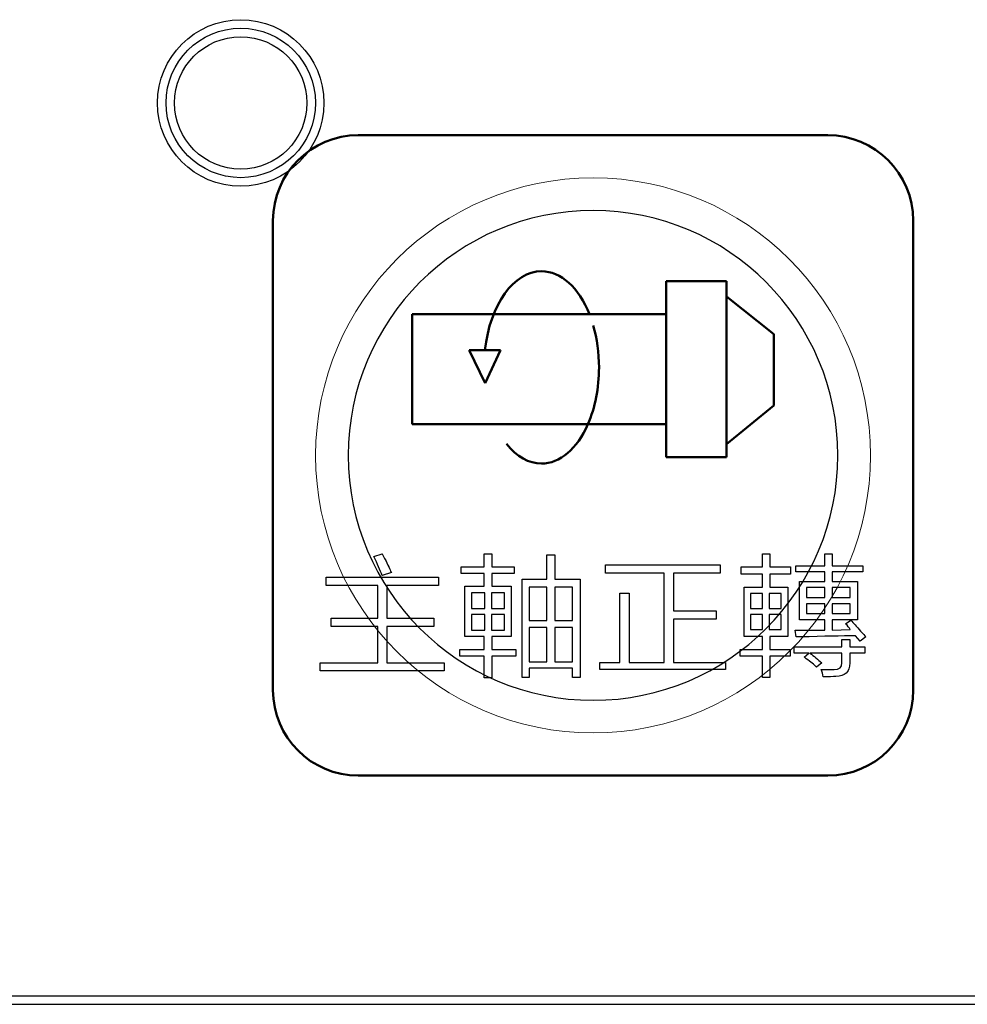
# Model space of a CAD drawing. Header units: millimetres. Extents: x 6964 to 8548, y -230 to 508.
# Tile 30 of 137: x 7351 to 7374, y -181 to -158. Entities that reach past the tile are written whole.
import ezdxf
from ezdxf.lldxf.tags import DXFTag

# ---------------------------------------------------------------- set-up
doc = ezdxf.new("R2010")
doc.units = ezdxf.units.MM
doc.header["$LTSCALE"] = 3
doc.layers.add('layer 1', color=7, linetype='Continuous')
tags = doc.linetypes.add('New Line4', pattern=[0.2, 0.1, -0.1]).pattern_tags.tags
tags[6:7] = [DXFTag(74, 4), DXFTag(75, 0), DXFTag(340, '0'), DXFTag(46, 1.0), DXFTag(50, 0.0), DXFTag(44, 0.0), DXFTag(45, 0.0)]
tags[4:5] = [DXFTag(74, 4), DXFTag(75, 0), DXFTag(340, '0'), DXFTag(46, 1.0), DXFTag(50, 0.0), DXFTag(44, 0.0), DXFTag(45, 0.0)]

msp = doc.modelspace()

# ---------------------------------------------------------------- linework, layer by layer
at = {"linetype": 'Continuous', "lineweight": 30}
msp.add_line((7059.322, -181.442), (7420.175, -181.442), dxfattribs=at)
at = {"layer": 'layer 1'}
for points, knots in [([(7358.448, -160.331), (7358.448, -159.254), (7357.574, -158.381), (7356.498, -158.381), (7356.498, -158.381), (7355.421, -158.381), (7354.548, -159.254), (7354.548, -160.331), (7354.548, -160.331), (7354.548, -161.408), (7355.421, -162.281), (7356.498, -162.281), (7356.498, -162.281), (7357.574, -162.281), (7358.448, -161.408), (7358.448, -160.331)], [0, 0, 0, 0, 0.2, 0.2, 0.2, 0.2, 0.4, 0.4, 0.4, 0.4, 0.6, 0.6, 0.6, 0.6, 1, 1, 1, 1]), ([(7358.248, -160.331), (7358.248, -159.364), (7357.464, -158.581), (7356.498, -158.581), (7356.498, -158.581), (7355.531, -158.581), (7354.748, -159.364), (7354.748, -160.331), (7354.748, -160.331), (7354.748, -161.297), (7355.531, -162.081), (7356.498, -162.081), (7356.498, -162.081), (7357.464, -162.081), (7358.248, -161.297), (7358.248, -160.331)], [0, 0, 0, 0, 0.2, 0.2, 0.2, 0.2, 0.4, 0.4, 0.4, 0.4, 0.6, 0.6, 0.6, 0.6, 1, 1, 1, 1]), ([(7358.048, -160.331), (7358.048, -159.475), (7357.354, -158.781), (7356.498, -158.781), (7356.498, -158.781), (7355.642, -158.781), (7354.948, -159.475), (7354.948, -160.331), (7354.948, -160.331), (7354.948, -161.187), (7355.642, -161.881), (7356.498, -161.881), (7356.498, -161.881), (7357.354, -161.881), (7358.048, -161.187), (7358.048, -160.331)], [0, 0, 0, 0, 0.2, 0.2, 0.2, 0.2, 0.4, 0.4, 0.4, 0.4, 0.6, 0.6, 0.6, 0.6, 1, 1, 1, 1]), ([(7370.098, -173.604), (7370.179, -173.604), (7370.28, -173.604), (7370.402, -173.604), (7370.402, -173.604), (7370.523, -173.604), (7370.584, -173.551), (7370.584, -173.445)], [0.52173913, 0.52173913, 0.52173913, 0.52173913, 0.56521739, 0.56521739, 0.56521739, 0.5652174, 0.60869565, 0.60869565, 0.60869565, 0.60869565])]:
    msp.add_open_spline(points, degree=3, knots=knots, dxfattribs=at)
at = {"layer": 'layer 1', "lineweight": 50}
for points in [[(7357.253, -163.085), (7357.253, -161.985), (7358.152, -161.086), (7359.252, -161.086)], [(7359.252, -161.086), (7359.252, -161.086), (7370.253, -161.086), (7370.253, -161.086)], [(7370.253, -161.086), (7371.353, -161.086), (7372.253, -161.985), (7372.253, -163.085)], [(7357.253, -174.086), (7357.253, -174.086), (7357.253, -163.085), (7357.253, -163.085)], [(7372.253, -163.085), (7372.253, -163.085), (7372.253, -174.086), (7372.253, -174.086)], [(7366.466, -164.508), (7366.466, -164.508), (7367.881, -164.508), (7367.881, -164.508)], [(7366.466, -168.629), (7366.466, -168.629), (7366.466, -164.508), (7366.466, -164.508)], [(7367.881, -164.508), (7367.881, -164.508), (7367.881, -168.629), (7367.881, -168.629)], [(7367.881, -164.865), (7367.881, -164.865), (7368.987, -165.747), (7368.987, -165.747)], [(7366.466, -165.281), (7366.466, -165.281), (7360.518, -165.281), (7360.518, -165.281)], [(7360.518, -165.281), (7360.518, -165.281), (7360.518, -167.857), (7360.518, -167.857)], [(7368.987, -165.747), (7368.987, -165.747), (7368.985, -167.416), (7368.985, -167.416)], [(7362.222, -166.897), (7362.222, -166.897), (7361.85, -166.119), (7361.85, -166.119)], [(7361.85, -166.119), (7361.85, -166.119), (7362.585, -166.119), (7362.585, -166.119)], [(7362.585, -166.119), (7362.585, -166.119), (7362.222, -166.897), (7362.222, -166.897)], [(7368.985, -167.416), (7368.985, -167.416), (7367.881, -168.319), (7367.881, -168.319)], [(7360.518, -167.857), (7360.518, -167.857), (7366.466, -167.855), (7366.466, -167.855)], [(7367.881, -168.629), (7367.881, -168.629), (7366.466, -168.629), (7366.466, -168.629)], [(7359.252, -176.086), (7358.152, -176.086), (7357.253, -175.186), (7357.253, -174.086)], [(7372.253, -174.086), (7372.253, -175.186), (7371.353, -176.086), (7370.253, -176.086)], [(7370.253, -176.086), (7370.253, -176.086), (7359.252, -176.086), (7359.252, -176.086)]]:
    msp.add_open_spline(points, degree=3, dxfattribs=at)
at = {"layer": 'layer 1', "lineweight": 9}
for points, knots in [([(7371.253, -168.586), (7371.253, -164.996), (7368.342, -162.086), (7364.753, -162.086), (7364.753, -162.086), (7361.163, -162.086), (7358.253, -164.996), (7358.253, -168.586), (7358.253, -168.586), (7358.253, -172.175), (7361.163, -175.086), (7364.753, -175.086)], [0, 0, 0, 0, 0.2, 0.2, 0.2, 0.2, 0.4, 0.4, 0.4, 0.4, 0.6, 0.6, 0.6, 0.6]), ([(7371.253, -168.586), (7371.253, -164.996), (7368.342, -162.086), (7364.753, -162.086), (7364.753, -162.086), (7361.163, -162.086), (7358.253, -164.996), (7358.253, -168.586), (7358.253, -168.586), (7358.253, -172.175), (7361.163, -175.086), (7364.753, -175.086)], [0, 0, 0, 0, 0.2, 0.2, 0.2, 0.2, 0.4, 0.4, 0.4, 0.4, 0.6, 0.6, 0.6, 0.6]), ([(7371.253, -168.586), (7371.253, -164.996), (7368.342, -162.086), (7364.753, -162.086), (7364.753, -162.086), (7361.163, -162.086), (7358.253, -164.996), (7358.253, -168.586), (7358.253, -168.586), (7358.253, -172.175), (7361.163, -175.086), (7364.753, -175.086)], [0, 0, 0, 0, 0.2, 0.2, 0.2, 0.2, 0.4, 0.4, 0.4, 0.4, 0.6, 0.6, 0.6, 0.6]), ([(7370.098, -173.604), (7370.179, -173.604), (7370.28, -173.604), (7370.402, -173.604), (7370.402, -173.604), (7370.523, -173.604), (7370.584, -173.551), (7370.584, -173.445)], [0.52173913, 0.52173913, 0.52173913, 0.52173913, 0.56521739, 0.56521739, 0.56521739, 0.5652174, 0.60869565, 0.60869565, 0.60869565, 0.60869565])]:
    msp.add_open_spline(points, degree=3, knots=knots, dxfattribs=at)
at = {"layer": 'layer 1', "lineweight": 25}
for points, knots in [([(7370.488, -168.586), (7370.488, -165.418), (7367.92, -162.85), (7364.753, -162.85), (7364.753, -162.85), (7361.585, -162.85), (7359.017, -165.418), (7359.017, -168.586)], [0, 0, 0, 0, 0.2, 0.2, 0.2, 0.2, 0.4, 0.4, 0.4, 0.4]), ([(7370.488, -168.586), (7370.488, -165.418), (7367.92, -162.85), (7364.753, -162.85), (7364.753, -162.85), (7361.585, -162.85), (7359.017, -165.418), (7359.017, -168.586)], [0, 0, 0, 0, 0.2, 0.2, 0.2, 0.2, 0.4, 0.4, 0.4, 0.4]), ([(7370.488, -168.586), (7370.488, -165.418), (7367.92, -162.85), (7364.753, -162.85), (7364.753, -162.85), (7361.585, -162.85), (7359.017, -165.418), (7359.017, -168.586)], [0, 0, 0, 0, 0.2, 0.2, 0.2, 0.2, 0.4, 0.4, 0.4, 0.4]), ([(7359.017, -168.586), (7359.017, -171.753), (7361.585, -174.321), (7364.753, -174.321), (7364.753, -174.321), (7367.92, -174.321), (7370.488, -171.753), (7370.488, -168.586)], [0.4, 0.4, 0.4, 0.4, 0.6, 0.6, 0.6, 0.6, 1, 1, 1, 1]), ([(7359.017, -168.586), (7359.017, -171.753), (7361.585, -174.321), (7364.753, -174.321), (7364.753, -174.321), (7367.92, -174.321), (7370.488, -171.753), (7370.488, -168.586)], [0.4, 0.4, 0.4, 0.4, 0.6, 0.6, 0.6, 0.6, 1, 1, 1, 1]), ([(7359.017, -168.586), (7359.017, -171.753), (7361.585, -174.321), (7364.753, -174.321), (7364.753, -174.321), (7367.92, -174.321), (7370.488, -171.753), (7370.488, -168.586)], [0.4, 0.4, 0.4, 0.4, 0.6, 0.6, 0.6, 0.6, 1, 1, 1, 1])]:
    msp.add_open_spline(points, degree=3, knots=knots, dxfattribs=at)
at = {"layer": 'layer 1', "lineweight": 50}
for points in [[(7362.22, -166.119), (7362.337, -165.05), (7362.895, -164.273), (7363.545, -164.273), (7363.545, -164.273), (7363.997, -164.273), (7364.419, -164.652), (7364.668, -165.281)], [(7364.632, -167.856), (7364.378, -168.435), (7363.974, -168.777), (7363.545, -168.777), (7363.545, -168.777), (7363.25, -168.777), (7362.963, -168.614), (7362.728, -168.316)]]:
    msp.add_open_spline(points, degree=3, knots=[0, 0, 0, 0, 0.333333, 0.333333, 0.333333, 0.333333, 1, 1, 1, 1], dxfattribs=at)
at = {"layer": 'layer 1', "linetype": 'New Line4', "lineweight": 50}
msp.add_open_spline([(7364.758, -165.545), (7364.846, -165.851), (7364.892, -166.186), (7364.892, -166.525), (7364.892, -166.525), (7364.892, -167.004), (7364.801, -167.47), (7364.632, -167.856)], degree=3, knots=[0, 0, 0, 0, 0.333333, 0.333333, 0.333333, 0.333333, 1, 1, 1, 1], dxfattribs=at)
at = {"layer": 'layer 1', "lineweight": 9}
for points in [[(7364.753, -175.086), (7368.342, -175.086), (7371.253, -172.175), (7371.253, -168.586)], [(7364.753, -175.086), (7368.342, -175.086), (7371.253, -172.175), (7371.253, -168.586)], [(7364.753, -175.086), (7368.342, -175.086), (7371.253, -172.175), (7371.253, -168.586)], [(7359.615, -170.952), (7359.615, -170.952), (7359.809, -170.891), (7359.809, -170.891)], [(7359.809, -171.402), (7359.768, -171.281), (7359.703, -171.131), (7359.615, -170.952)], [(7359.809, -170.891), (7359.825, -170.924), (7359.854, -170.977), (7359.894, -171.05)], [(7359.894, -171.05), (7359.967, -171.204), (7360.011, -171.297), (7360.027, -171.329)], [(7362.201, -171.195), (7362.201, -171.195), (7362.201, -170.891), (7362.201, -170.891)], [(7362.201, -170.891), (7362.201, -170.891), (7362.384, -170.891), (7362.384, -170.891)], [(7362.384, -170.891), (7362.384, -170.891), (7362.384, -171.195), (7362.384, -171.195)], [(7363.671, -171.488), (7363.671, -171.488), (7363.671, -170.916), (7363.671, -170.916)], [(7363.671, -170.916), (7363.671, -170.916), (7363.853, -170.916), (7363.853, -170.916)], [(7363.853, -170.916), (7363.853, -170.916), (7363.853, -171.488), (7363.853, -171.488)], [(7368.723, -171.195), (7368.723, -171.195), (7368.723, -170.891), (7368.723, -170.891)], [(7368.723, -170.891), (7368.723, -170.891), (7368.893, -170.891), (7368.893, -170.891)], [(7368.893, -170.891), (7368.893, -170.891), (7368.893, -171.195), (7368.893, -171.195)], [(7370.183, -171.17), (7370.183, -171.17), (7370.183, -170.89), (7370.183, -170.89)], [(7370.183, -170.89), (7370.183, -170.89), (7370.353, -170.89), (7370.353, -170.89)], [(7370.353, -170.89), (7370.353, -170.89), (7370.353, -171.17), (7370.353, -171.17)], [(7360.027, -171.329), (7360.027, -171.329), (7359.809, -171.402), (7359.809, -171.402)], [(7361.666, -171.353), (7361.666, -171.353), (7361.666, -171.195), (7361.666, -171.195)], [(7361.666, -171.195), (7361.666, -171.195), (7362.201, -171.195), (7362.201, -171.195)], [(7362.384, -171.195), (7362.384, -171.195), (7362.907, -171.195), (7362.907, -171.195)], [(7362.907, -171.195), (7362.907, -171.195), (7362.907, -171.353), (7362.907, -171.353)], [(7365.043, -171.34), (7365.043, -171.34), (7365.043, -171.145), (7365.043, -171.145)], [(7365.043, -171.145), (7365.043, -171.145), (7367.73, -171.145), (7367.73, -171.145)], [(7366.417, -171.34), (7366.417, -171.34), (7365.043, -171.34), (7365.043, -171.34)], [(7366.417, -173.433), (7366.417, -173.433), (7366.417, -171.34), (7366.417, -171.34)], [(7367.73, -171.34), (7367.73, -171.34), (7366.636, -171.34), (7366.636, -171.34)], [(7366.636, -171.34), (7366.636, -171.34), (7366.636, -172.228), (7366.636, -172.228)], [(7367.73, -171.145), (7367.73, -171.145), (7367.73, -171.34), (7367.73, -171.34)], [(7368.224, -171.365), (7368.224, -171.365), (7368.224, -171.195), (7368.224, -171.195)], [(7368.224, -171.195), (7368.224, -171.195), (7368.723, -171.195), (7368.723, -171.195)], [(7368.893, -171.195), (7368.893, -171.195), (7369.379, -171.195), (7369.379, -171.195)], [(7369.379, -171.195), (7369.379, -171.195), (7369.379, -171.365), (7369.379, -171.365)], [(7369.501, -171.316), (7369.501, -171.316), (7369.501, -171.17), (7369.501, -171.17)], [(7369.501, -171.17), (7369.501, -171.17), (7370.183, -171.17), (7370.183, -171.17)], [(7370.183, -171.316), (7370.183, -171.316), (7369.501, -171.316), (7369.501, -171.316)], [(7370.183, -171.537), (7370.183, -171.537), (7370.183, -171.316), (7370.183, -171.316)], [(7370.353, -171.17), (7370.353, -171.17), (7371.07, -171.17), (7371.07, -171.17)], [(7371.07, -171.316), (7371.07, -171.316), (7370.353, -171.316), (7370.353, -171.316)], [(7370.353, -171.316), (7370.353, -171.316), (7370.353, -171.537), (7370.353, -171.537)], [(7371.07, -171.17), (7371.07, -171.17), (7371.07, -171.316), (7371.07, -171.316)], [(7358.496, -171.632), (7358.496, -171.632), (7358.496, -171.438), (7358.496, -171.438)], [(7358.496, -171.438), (7358.496, -171.438), (7361.134, -171.438), (7361.134, -171.438)], [(7361.134, -171.438), (7361.134, -171.438), (7361.134, -171.632), (7361.134, -171.632)], [(7362.201, -171.353), (7362.201, -171.353), (7361.666, -171.353), (7361.666, -171.353)], [(7362.201, -171.646), (7362.201, -171.646), (7362.201, -171.353), (7362.201, -171.353)], [(7362.907, -171.353), (7362.907, -171.353), (7362.384, -171.353), (7362.384, -171.353)], [(7362.384, -171.353), (7362.384, -171.353), (7362.384, -171.646), (7362.384, -171.646)], [(7363.088, -173.785), (7363.088, -173.785), (7363.088, -171.488), (7363.088, -171.488)], [(7363.088, -171.488), (7363.088, -171.488), (7363.671, -171.488), (7363.671, -171.488)], [(7363.853, -171.488), (7363.853, -171.488), (7364.451, -171.488), (7364.451, -171.488)], [(7364.451, -171.488), (7364.451, -171.488), (7364.451, -173.785), (7364.451, -173.785)], [(7368.723, -171.365), (7368.723, -171.365), (7368.224, -171.365), (7368.224, -171.365)], [(7368.723, -171.671), (7368.723, -171.671), (7368.723, -171.365), (7368.723, -171.365)], [(7369.379, -171.365), (7369.379, -171.365), (7368.893, -171.365), (7368.893, -171.365)], [(7368.893, -171.365), (7368.893, -171.365), (7368.893, -171.671), (7368.893, -171.671)], [(7369.585, -172.436), (7369.585, -172.436), (7369.585, -171.537), (7369.585, -171.537)], [(7369.585, -171.537), (7369.585, -171.537), (7370.183, -171.537), (7370.183, -171.537)], [(7370.353, -171.537), (7370.353, -171.537), (7370.947, -171.537), (7370.947, -171.537)], [(7370.947, -171.537), (7370.947, -171.537), (7370.947, -172.436), (7370.947, -172.436)], [(7359.712, -171.632), (7359.712, -171.632), (7358.496, -171.632), (7358.496, -171.632)], [(7359.712, -172.4), (7359.712, -172.4), (7359.712, -171.632), (7359.712, -171.632)], [(7361.134, -171.632), (7361.134, -171.632), (7359.918, -171.632), (7359.918, -171.632)], [(7359.918, -171.632), (7359.918, -171.632), (7359.918, -172.4), (7359.918, -172.4)], [(7361.75, -172.826), (7361.75, -172.826), (7361.75, -171.646), (7361.75, -171.646)], [(7361.75, -171.646), (7361.75, -171.646), (7362.201, -171.646), (7362.201, -171.646)], [(7361.908, -171.804), (7361.908, -171.804), (7361.908, -172.169), (7361.908, -172.169)], [(7362.214, -171.804), (7362.214, -171.804), (7361.908, -171.804), (7361.908, -171.804)], [(7362.214, -172.169), (7362.214, -172.169), (7362.214, -171.804), (7362.214, -171.804)], [(7362.674, -171.804), (7362.674, -171.804), (7362.372, -171.804), (7362.372, -171.804)], [(7362.372, -171.804), (7362.372, -171.804), (7362.372, -172.169), (7362.372, -172.169)], [(7362.384, -171.646), (7362.384, -171.646), (7362.832, -171.646), (7362.832, -171.646)], [(7362.674, -172.169), (7362.674, -172.169), (7362.674, -171.804), (7362.674, -171.804)], [(7362.832, -171.646), (7362.832, -171.646), (7362.832, -172.826), (7362.832, -172.826)], [(7363.259, -171.67), (7363.259, -171.67), (7363.259, -172.449), (7363.259, -172.449)], [(7363.671, -171.67), (7363.671, -171.67), (7363.259, -171.67), (7363.259, -171.67)], [(7363.671, -172.449), (7363.671, -172.449), (7363.671, -171.67), (7363.671, -171.67)], [(7364.268, -171.67), (7364.268, -171.67), (7363.853, -171.67), (7363.853, -171.67)], [(7363.853, -171.67), (7363.853, -171.67), (7363.853, -172.449), (7363.853, -172.449)], [(7364.268, -172.449), (7364.268, -172.449), (7364.268, -171.67), (7364.268, -171.67)], [(7368.296, -172.825), (7368.296, -172.825), (7368.296, -171.671), (7368.296, -171.671)], [(7368.296, -171.671), (7368.296, -171.671), (7368.723, -171.671), (7368.723, -171.671)], [(7368.893, -171.671), (7368.893, -171.671), (7369.319, -171.671), (7369.319, -171.671)], [(7369.319, -171.671), (7369.319, -171.671), (7369.319, -172.825), (7369.319, -172.825)], [(7369.755, -171.683), (7369.755, -171.683), (7369.755, -171.914), (7369.755, -171.914)], [(7370.183, -171.683), (7370.183, -171.683), (7369.755, -171.683), (7369.755, -171.683)], [(7370.183, -171.914), (7370.183, -171.914), (7370.183, -171.683), (7370.183, -171.683)], [(7370.777, -171.683), (7370.777, -171.683), (7370.353, -171.683), (7370.353, -171.683)], [(7370.353, -171.683), (7370.353, -171.683), (7370.353, -171.914), (7370.353, -171.914)], [(7370.777, -171.914), (7370.777, -171.914), (7370.777, -171.683), (7370.777, -171.683)], [(7365.383, -173.433), (7365.383, -173.433), (7365.383, -171.816), (7365.383, -171.816)], [(7365.383, -171.816), (7365.383, -171.816), (7365.602, -171.816), (7365.602, -171.816)], [(7365.602, -171.816), (7365.602, -171.816), (7365.602, -173.433), (7365.602, -173.433)], [(7368.442, -171.817), (7368.442, -171.817), (7368.442, -172.169), (7368.442, -172.169)], [(7368.723, -171.817), (7368.723, -171.817), (7368.442, -171.817), (7368.442, -171.817)], [(7368.723, -172.169), (7368.723, -172.169), (7368.723, -171.817), (7368.723, -171.817)], [(7369.162, -171.817), (7369.162, -171.817), (7368.88, -171.817), (7368.88, -171.817)], [(7368.88, -171.817), (7368.88, -171.817), (7368.88, -172.169), (7368.88, -172.169)], [(7369.162, -172.169), (7369.162, -172.169), (7369.162, -171.817), (7369.162, -171.817)], [(7369.755, -171.914), (7369.755, -171.914), (7370.183, -171.914), (7370.183, -171.914)], [(7370.353, -171.914), (7370.353, -171.914), (7370.777, -171.914), (7370.777, -171.914)], [(7361.908, -172.169), (7361.908, -172.169), (7362.214, -172.169), (7362.214, -172.169)], [(7362.372, -172.169), (7362.372, -172.169), (7362.674, -172.169), (7362.674, -172.169)], [(7366.636, -172.228), (7366.636, -172.228), (7367.633, -172.228), (7367.633, -172.228)], [(7367.633, -172.228), (7367.633, -172.228), (7367.633, -172.423), (7367.633, -172.423)], [(7368.442, -172.169), (7368.442, -172.169), (7368.723, -172.169), (7368.723, -172.169)], [(7368.88, -172.169), (7368.88, -172.169), (7369.162, -172.169), (7369.162, -172.169)], [(7369.755, -172.06), (7369.755, -172.06), (7369.755, -172.29), (7369.755, -172.29)], [(7370.183, -172.06), (7370.183, -172.06), (7369.755, -172.06), (7369.755, -172.06)], [(7370.183, -172.29), (7370.183, -172.29), (7370.183, -172.06), (7370.183, -172.06)], [(7370.777, -172.06), (7370.777, -172.06), (7370.353, -172.06), (7370.353, -172.06)], [(7370.353, -172.06), (7370.353, -172.06), (7370.353, -172.29), (7370.353, -172.29)], [(7370.777, -172.29), (7370.777, -172.29), (7370.777, -172.06), (7370.777, -172.06)], [(7358.617, -172.594), (7358.617, -172.594), (7358.617, -172.4), (7358.617, -172.4)], [(7358.617, -172.4), (7358.617, -172.4), (7359.712, -172.4), (7359.712, -172.4)], [(7359.918, -172.4), (7359.918, -172.4), (7361.025, -172.4), (7361.025, -172.4)], [(7361.025, -172.4), (7361.025, -172.4), (7361.025, -172.594), (7361.025, -172.594)], [(7361.908, -172.315), (7361.908, -172.315), (7361.908, -172.679), (7361.908, -172.679)], [(7362.214, -172.315), (7362.214, -172.315), (7361.908, -172.315), (7361.908, -172.315)], [(7362.214, -172.679), (7362.214, -172.679), (7362.214, -172.315), (7362.214, -172.315)], [(7362.372, -172.315), (7362.372, -172.315), (7362.372, -172.679), (7362.372, -172.679)], [(7362.674, -172.315), (7362.674, -172.315), (7362.372, -172.315), (7362.372, -172.315)], [(7362.674, -172.679), (7362.674, -172.679), (7362.674, -172.315), (7362.674, -172.315)], [(7363.259, -172.449), (7363.259, -172.449), (7363.671, -172.449), (7363.671, -172.449)], [(7363.853, -172.449), (7363.853, -172.449), (7364.268, -172.449), (7364.268, -172.449)], [(7367.633, -172.423), (7367.633, -172.423), (7366.636, -172.423), (7366.636, -172.423)], [(7366.636, -172.423), (7366.636, -172.423), (7366.636, -173.433), (7366.636, -173.433)], [(7368.442, -172.315), (7368.442, -172.315), (7368.442, -172.667), (7368.442, -172.667)], [(7368.723, -172.315), (7368.723, -172.315), (7368.442, -172.315), (7368.442, -172.315)], [(7368.723, -172.667), (7368.723, -172.667), (7368.723, -172.315), (7368.723, -172.315)], [(7368.88, -172.315), (7368.88, -172.315), (7368.88, -172.667), (7368.88, -172.667)], [(7369.162, -172.315), (7369.162, -172.315), (7368.88, -172.315), (7368.88, -172.315)], [(7369.162, -172.667), (7369.162, -172.667), (7369.162, -172.315), (7369.162, -172.315)], [(7370.183, -172.436), (7370.183, -172.436), (7369.585, -172.436), (7369.585, -172.436)], [(7369.755, -172.29), (7369.755, -172.29), (7370.183, -172.29), (7370.183, -172.29)], [(7370.183, -172.679), (7370.183, -172.679), (7370.183, -172.436), (7370.183, -172.436)], [(7370.353, -172.29), (7370.353, -172.29), (7370.777, -172.29), (7370.777, -172.29)], [(7370.947, -172.436), (7370.947, -172.436), (7370.353, -172.436), (7370.353, -172.436)], [(7370.353, -172.436), (7370.353, -172.436), (7370.353, -172.679), (7370.353, -172.679)], [(7370.669, -172.533), (7370.669, -172.533), (7370.791, -172.448), (7370.791, -172.448)], [(7370.791, -172.448), (7370.847, -172.505), (7370.924, -172.59), (7371.021, -172.704)], [(7359.712, -172.594), (7359.712, -172.594), (7358.617, -172.594), (7358.617, -172.594)], [(7359.712, -173.445), (7359.712, -173.445), (7359.712, -172.594), (7359.712, -172.594)], [(7361.025, -172.594), (7361.025, -172.594), (7359.918, -172.594), (7359.918, -172.594)], [(7359.918, -172.594), (7359.918, -172.594), (7359.918, -173.445), (7359.918, -173.445)], [(7361.908, -172.679), (7361.908, -172.679), (7362.214, -172.679), (7362.214, -172.679)], [(7362.372, -172.679), (7362.372, -172.679), (7362.674, -172.679), (7362.674, -172.679)], [(7363.259, -172.62), (7363.259, -172.62), (7363.259, -173.42), (7363.259, -173.42)], [(7363.671, -172.62), (7363.671, -172.62), (7363.259, -172.62), (7363.259, -172.62)], [(7363.671, -173.42), (7363.671, -173.42), (7363.671, -172.62), (7363.671, -172.62)], [(7363.853, -172.62), (7363.853, -172.62), (7363.853, -173.42), (7363.853, -173.42)], [(7364.268, -172.62), (7364.268, -172.62), (7363.853, -172.62), (7363.853, -172.62)], [(7364.268, -173.42), (7364.268, -173.42), (7364.268, -172.62), (7364.268, -172.62)], [(7368.442, -172.667), (7368.442, -172.667), (7368.723, -172.667), (7368.723, -172.667)], [(7368.88, -172.667), (7368.88, -172.667), (7369.162, -172.667), (7369.162, -172.667)], [(7369.514, -172.837), (7369.514, -172.837), (7369.489, -172.679), (7369.489, -172.679)], [(7369.489, -172.679), (7369.724, -172.679), (7369.955, -172.679), (7370.183, -172.679)], [(7370.353, -172.679), (7370.353, -172.679), (7370.778, -172.667), (7370.778, -172.667)], [(7370.778, -172.667), (7370.754, -172.619), (7370.717, -172.574), (7370.669, -172.533)], [(7371.021, -172.704), (7371.078, -172.761), (7371.119, -172.805), (7371.143, -172.837)], [(7362.201, -172.826), (7362.201, -172.826), (7361.75, -172.826), (7361.75, -172.826)], [(7362.201, -173.128), (7362.201, -173.128), (7362.201, -172.826), (7362.201, -172.826)], [(7362.832, -172.826), (7362.832, -172.826), (7362.384, -172.826), (7362.384, -172.826)], [(7362.384, -172.826), (7362.384, -172.826), (7362.384, -173.128), (7362.384, -173.128)], [(7368.723, -172.825), (7368.723, -172.825), (7368.296, -172.825), (7368.296, -172.825)], [(7368.723, -173.128), (7368.723, -173.128), (7368.723, -172.825), (7368.723, -172.825)], [(7369.319, -172.825), (7369.319, -172.825), (7368.893, -172.825), (7368.893, -172.825)], [(7368.893, -172.825), (7368.893, -172.825), (7368.893, -173.128), (7368.893, -173.128)], [(7369.623, -172.837), (7369.575, -172.837), (7369.538, -172.837), (7369.514, -172.837)], [(7370.9, -172.813), (7370.584, -172.813), (7370.158, -172.821), (7369.623, -172.837)], [(7370.584, -173.068), (7370.584, -173.068), (7370.584, -172.898), (7370.584, -172.898)], [(7370.584, -172.898), (7370.584, -172.898), (7370.767, -172.898), (7370.767, -172.898)], [(7370.767, -172.898), (7370.767, -172.898), (7370.767, -173.068), (7370.767, -173.068)], [(7371.009, -172.935), (7371.009, -172.935), (7370.9, -172.813), (7370.9, -172.813)], [(7371.143, -172.837), (7371.143, -172.837), (7371.009, -172.935), (7371.009, -172.935)], [(7361.63, -173.286), (7361.63, -173.286), (7361.63, -173.128), (7361.63, -173.128)], [(7361.63, -173.128), (7361.63, -173.128), (7362.201, -173.128), (7362.201, -173.128)], [(7362.384, -173.128), (7362.384, -173.128), (7362.943, -173.128), (7362.943, -173.128)], [(7362.943, -173.128), (7362.943, -173.128), (7362.943, -173.286), (7362.943, -173.286)], [(7368.2, -173.286), (7368.2, -173.286), (7368.2, -173.128), (7368.2, -173.128)], [(7368.2, -173.128), (7368.2, -173.128), (7368.723, -173.128), (7368.723, -173.128)], [(7368.893, -173.128), (7368.893, -173.128), (7369.367, -173.128), (7369.367, -173.128)], [(7369.367, -173.128), (7369.367, -173.128), (7369.367, -173.286), (7369.367, -173.286)], [(7369.466, -173.215), (7369.466, -173.215), (7369.466, -173.068), (7369.466, -173.068)], [(7369.466, -173.068), (7369.466, -173.068), (7370.584, -173.068), (7370.584, -173.068)], [(7370.767, -173.068), (7370.767, -173.068), (7371.119, -173.068), (7371.119, -173.068)], [(7371.119, -173.068), (7371.119, -173.068), (7371.119, -173.215), (7371.119, -173.215)], [(7362.201, -173.286), (7362.201, -173.286), (7361.63, -173.286), (7361.63, -173.286)], [(7362.201, -173.797), (7362.201, -173.797), (7362.201, -173.286), (7362.201, -173.286)], [(7362.943, -173.286), (7362.943, -173.286), (7362.384, -173.286), (7362.384, -173.286)], [(7362.384, -173.286), (7362.384, -173.286), (7362.384, -173.797), (7362.384, -173.797)], [(7363.259, -173.42), (7363.259, -173.42), (7363.671, -173.42), (7363.671, -173.42)], [(7363.853, -173.42), (7363.853, -173.42), (7364.268, -173.42), (7364.268, -173.42)], [(7368.723, -173.286), (7368.723, -173.286), (7368.2, -173.286), (7368.2, -173.286)], [(7368.723, -173.784), (7368.723, -173.784), (7368.723, -173.286), (7368.723, -173.286)], [(7369.367, -173.286), (7369.367, -173.286), (7368.893, -173.286), (7368.893, -173.286)], [(7368.893, -173.286), (7368.893, -173.286), (7368.893, -173.784), (7368.893, -173.784)], [(7369.806, -173.215), (7369.806, -173.215), (7369.466, -173.215), (7369.466, -173.215)], [(7369.696, -173.312), (7369.696, -173.312), (7369.806, -173.215), (7369.806, -173.215)], [(7369.745, -173.348), (7369.729, -173.332), (7369.713, -173.32), (7369.696, -173.312)], [(7369.989, -173.542), (7369.931, -173.486), (7369.851, -173.421), (7369.745, -173.348)], [(7370.584, -173.215), (7370.584, -173.215), (7369.83, -173.215), (7369.83, -173.215)], [(7369.83, -173.215), (7369.928, -173.287), (7370.021, -173.365), (7370.11, -173.445)], [(7370.584, -173.445), (7370.584, -173.445), (7370.584, -173.215), (7370.584, -173.215)], [(7371.119, -173.215), (7371.119, -173.215), (7370.767, -173.215), (7370.767, -173.215)], [(7370.767, -173.215), (7370.767, -173.215), (7370.767, -173.445), (7370.767, -173.445)], [(7358.362, -173.628), (7358.362, -173.628), (7358.362, -173.445), (7358.362, -173.445)], [(7358.362, -173.445), (7358.362, -173.445), (7359.712, -173.445), (7359.712, -173.445)], [(7361.268, -173.628), (7361.268, -173.628), (7358.362, -173.628), (7358.362, -173.628)], [(7359.918, -173.445), (7359.918, -173.445), (7361.268, -173.445), (7361.268, -173.445)], [(7361.268, -173.445), (7361.268, -173.445), (7361.268, -173.628), (7361.268, -173.628)], [(7364.268, -173.566), (7364.268, -173.566), (7363.259, -173.566), (7363.259, -173.566)], [(7363.259, -173.566), (7363.259, -173.566), (7363.259, -173.785), (7363.259, -173.785)], [(7364.268, -173.785), (7364.268, -173.785), (7364.268, -173.566), (7364.268, -173.566)], [(7364.909, -173.603), (7364.909, -173.603), (7364.909, -173.433), (7364.909, -173.433)], [(7364.909, -173.433), (7364.909, -173.433), (7365.383, -173.433), (7365.383, -173.433)], [(7367.852, -173.603), (7367.852, -173.603), (7364.909, -173.603), (7364.909, -173.603)], [(7365.602, -173.433), (7365.602, -173.433), (7366.417, -173.433), (7366.417, -173.433)], [(7366.636, -173.433), (7366.636, -173.433), (7367.852, -173.433), (7367.852, -173.433)], [(7367.852, -173.433), (7367.852, -173.433), (7367.852, -173.603), (7367.852, -173.603)], [(7370.11, -173.445), (7370.11, -173.445), (7369.989, -173.542), (7369.989, -173.542)], [(7370.146, -173.774), (7370.138, -173.709), (7370.122, -173.652), (7370.098, -173.604)], [(7370.767, -173.445), (7370.767, -173.656), (7370.657, -173.761), (7370.438, -173.761)], [(7362.384, -173.797), (7362.384, -173.797), (7362.201, -173.797), (7362.201, -173.797)], [(7363.259, -173.785), (7363.259, -173.785), (7363.088, -173.785), (7363.088, -173.785)], [(7364.451, -173.785), (7364.451, -173.785), (7364.268, -173.785), (7364.268, -173.785)], [(7368.893, -173.784), (7368.893, -173.784), (7368.723, -173.784), (7368.723, -173.784)], [(7370.438, -173.761), (7370.373, -173.77), (7370.276, -173.774), (7370.146, -173.774)]]:
    msp.add_open_spline(points, degree=3, dxfattribs=at)
at = {"layer": 'layer 1'}
for points in [[(7359.615, -170.952), (7359.615, -170.952), (7359.809, -170.891), (7359.809, -170.891)], [(7359.809, -171.402), (7359.768, -171.281), (7359.703, -171.131), (7359.615, -170.952)], [(7359.809, -170.891), (7359.825, -170.924), (7359.854, -170.977), (7359.894, -171.05)], [(7359.894, -171.05), (7359.967, -171.204), (7360.011, -171.297), (7360.027, -171.329)], [(7362.201, -171.195), (7362.201, -171.195), (7362.201, -170.891), (7362.201, -170.891)], [(7362.201, -170.891), (7362.201, -170.891), (7362.384, -170.891), (7362.384, -170.891)], [(7362.384, -170.891), (7362.384, -170.891), (7362.384, -171.195), (7362.384, -171.195)], [(7363.671, -171.488), (7363.671, -171.488), (7363.671, -170.916), (7363.671, -170.916)], [(7363.671, -170.916), (7363.671, -170.916), (7363.853, -170.916), (7363.853, -170.916)], [(7363.853, -170.916), (7363.853, -170.916), (7363.853, -171.488), (7363.853, -171.488)], [(7368.723, -171.195), (7368.723, -171.195), (7368.723, -170.891), (7368.723, -170.891)], [(7368.723, -170.891), (7368.723, -170.891), (7368.893, -170.891), (7368.893, -170.891)], [(7368.893, -170.891), (7368.893, -170.891), (7368.893, -171.195), (7368.893, -171.195)], [(7370.183, -171.17), (7370.183, -171.17), (7370.183, -170.89), (7370.183, -170.89)], [(7370.183, -170.89), (7370.183, -170.89), (7370.353, -170.89), (7370.353, -170.89)], [(7370.353, -170.89), (7370.353, -170.89), (7370.353, -171.17), (7370.353, -171.17)], [(7360.027, -171.329), (7360.027, -171.329), (7359.809, -171.402), (7359.809, -171.402)], [(7361.666, -171.353), (7361.666, -171.353), (7361.666, -171.195), (7361.666, -171.195)], [(7361.666, -171.195), (7361.666, -171.195), (7362.201, -171.195), (7362.201, -171.195)], [(7362.384, -171.195), (7362.384, -171.195), (7362.907, -171.195), (7362.907, -171.195)], [(7362.907, -171.195), (7362.907, -171.195), (7362.907, -171.353), (7362.907, -171.353)], [(7365.043, -171.34), (7365.043, -171.34), (7365.043, -171.145), (7365.043, -171.145)], [(7365.043, -171.145), (7365.043, -171.145), (7367.73, -171.145), (7367.73, -171.145)], [(7366.417, -171.34), (7366.417, -171.34), (7365.043, -171.34), (7365.043, -171.34)], [(7366.417, -173.433), (7366.417, -173.433), (7366.417, -171.34), (7366.417, -171.34)], [(7367.73, -171.34), (7367.73, -171.34), (7366.636, -171.34), (7366.636, -171.34)], [(7366.636, -171.34), (7366.636, -171.34), (7366.636, -172.228), (7366.636, -172.228)], [(7367.73, -171.145), (7367.73, -171.145), (7367.73, -171.34), (7367.73, -171.34)], [(7368.224, -171.365), (7368.224, -171.365), (7368.224, -171.195), (7368.224, -171.195)], [(7368.224, -171.195), (7368.224, -171.195), (7368.723, -171.195), (7368.723, -171.195)], [(7368.893, -171.195), (7368.893, -171.195), (7369.379, -171.195), (7369.379, -171.195)], [(7369.379, -171.195), (7369.379, -171.195), (7369.379, -171.365), (7369.379, -171.365)], [(7369.501, -171.316), (7369.501, -171.316), (7369.501, -171.17), (7369.501, -171.17)], [(7369.501, -171.17), (7369.501, -171.17), (7370.183, -171.17), (7370.183, -171.17)], [(7370.183, -171.316), (7370.183, -171.316), (7369.501, -171.316), (7369.501, -171.316)], [(7370.183, -171.537), (7370.183, -171.537), (7370.183, -171.316), (7370.183, -171.316)], [(7370.353, -171.17), (7370.353, -171.17), (7371.07, -171.17), (7371.07, -171.17)], [(7371.07, -171.316), (7371.07, -171.316), (7370.353, -171.316), (7370.353, -171.316)], [(7370.353, -171.316), (7370.353, -171.316), (7370.353, -171.537), (7370.353, -171.537)], [(7371.07, -171.17), (7371.07, -171.17), (7371.07, -171.316), (7371.07, -171.316)], [(7358.496, -171.632), (7358.496, -171.632), (7358.496, -171.438), (7358.496, -171.438)], [(7358.496, -171.438), (7358.496, -171.438), (7361.134, -171.438), (7361.134, -171.438)], [(7361.134, -171.438), (7361.134, -171.438), (7361.134, -171.632), (7361.134, -171.632)], [(7362.201, -171.353), (7362.201, -171.353), (7361.666, -171.353), (7361.666, -171.353)], [(7362.201, -171.646), (7362.201, -171.646), (7362.201, -171.353), (7362.201, -171.353)], [(7362.907, -171.353), (7362.907, -171.353), (7362.384, -171.353), (7362.384, -171.353)], [(7362.384, -171.353), (7362.384, -171.353), (7362.384, -171.646), (7362.384, -171.646)], [(7363.088, -173.785), (7363.088, -173.785), (7363.088, -171.488), (7363.088, -171.488)], [(7363.088, -171.488), (7363.088, -171.488), (7363.671, -171.488), (7363.671, -171.488)], [(7363.853, -171.488), (7363.853, -171.488), (7364.451, -171.488), (7364.451, -171.488)], [(7364.451, -171.488), (7364.451, -171.488), (7364.451, -173.785), (7364.451, -173.785)], [(7368.723, -171.365), (7368.723, -171.365), (7368.224, -171.365), (7368.224, -171.365)], [(7368.723, -171.671), (7368.723, -171.671), (7368.723, -171.365), (7368.723, -171.365)], [(7369.379, -171.365), (7369.379, -171.365), (7368.893, -171.365), (7368.893, -171.365)], [(7368.893, -171.365), (7368.893, -171.365), (7368.893, -171.671), (7368.893, -171.671)], [(7369.585, -172.436), (7369.585, -172.436), (7369.585, -171.537), (7369.585, -171.537)], [(7369.585, -171.537), (7369.585, -171.537), (7370.183, -171.537), (7370.183, -171.537)], [(7370.353, -171.537), (7370.353, -171.537), (7370.947, -171.537), (7370.947, -171.537)], [(7370.947, -171.537), (7370.947, -171.537), (7370.947, -172.436), (7370.947, -172.436)], [(7359.712, -171.632), (7359.712, -171.632), (7358.496, -171.632), (7358.496, -171.632)], [(7359.712, -172.4), (7359.712, -172.4), (7359.712, -171.632), (7359.712, -171.632)], [(7361.134, -171.632), (7361.134, -171.632), (7359.918, -171.632), (7359.918, -171.632)], [(7359.918, -171.632), (7359.918, -171.632), (7359.918, -172.4), (7359.918, -172.4)], [(7361.75, -172.826), (7361.75, -172.826), (7361.75, -171.646), (7361.75, -171.646)], [(7361.75, -171.646), (7361.75, -171.646), (7362.201, -171.646), (7362.201, -171.646)], [(7361.908, -171.804), (7361.908, -171.804), (7361.908, -172.169), (7361.908, -172.169)], [(7362.214, -171.804), (7362.214, -171.804), (7361.908, -171.804), (7361.908, -171.804)], [(7362.214, -172.169), (7362.214, -172.169), (7362.214, -171.804), (7362.214, -171.804)], [(7362.674, -171.804), (7362.674, -171.804), (7362.372, -171.804), (7362.372, -171.804)], [(7362.372, -171.804), (7362.372, -171.804), (7362.372, -172.169), (7362.372, -172.169)], [(7362.384, -171.646), (7362.384, -171.646), (7362.832, -171.646), (7362.832, -171.646)], [(7362.674, -172.169), (7362.674, -172.169), (7362.674, -171.804), (7362.674, -171.804)], [(7362.832, -171.646), (7362.832, -171.646), (7362.832, -172.826), (7362.832, -172.826)], [(7363.259, -171.67), (7363.259, -171.67), (7363.259, -172.449), (7363.259, -172.449)], [(7363.671, -171.67), (7363.671, -171.67), (7363.259, -171.67), (7363.259, -171.67)], [(7363.671, -172.449), (7363.671, -172.449), (7363.671, -171.67), (7363.671, -171.67)], [(7364.268, -171.67), (7364.268, -171.67), (7363.853, -171.67), (7363.853, -171.67)], [(7363.853, -171.67), (7363.853, -171.67), (7363.853, -172.449), (7363.853, -172.449)], [(7364.268, -172.449), (7364.268, -172.449), (7364.268, -171.67), (7364.268, -171.67)], [(7368.296, -172.825), (7368.296, -172.825), (7368.296, -171.671), (7368.296, -171.671)], [(7368.296, -171.671), (7368.296, -171.671), (7368.723, -171.671), (7368.723, -171.671)], [(7368.893, -171.671), (7368.893, -171.671), (7369.319, -171.671), (7369.319, -171.671)], [(7369.319, -171.671), (7369.319, -171.671), (7369.319, -172.825), (7369.319, -172.825)], [(7369.755, -171.683), (7369.755, -171.683), (7369.755, -171.914), (7369.755, -171.914)], [(7370.183, -171.683), (7370.183, -171.683), (7369.755, -171.683), (7369.755, -171.683)], [(7370.183, -171.914), (7370.183, -171.914), (7370.183, -171.683), (7370.183, -171.683)], [(7370.777, -171.683), (7370.777, -171.683), (7370.353, -171.683), (7370.353, -171.683)], [(7370.353, -171.683), (7370.353, -171.683), (7370.353, -171.914), (7370.353, -171.914)], [(7370.777, -171.914), (7370.777, -171.914), (7370.777, -171.683), (7370.777, -171.683)], [(7365.383, -173.433), (7365.383, -173.433), (7365.383, -171.816), (7365.383, -171.816)], [(7365.383, -171.816), (7365.383, -171.816), (7365.602, -171.816), (7365.602, -171.816)], [(7365.602, -171.816), (7365.602, -171.816), (7365.602, -173.433), (7365.602, -173.433)], [(7368.442, -171.817), (7368.442, -171.817), (7368.442, -172.169), (7368.442, -172.169)], [(7368.723, -171.817), (7368.723, -171.817), (7368.442, -171.817), (7368.442, -171.817)], [(7368.723, -172.169), (7368.723, -172.169), (7368.723, -171.817), (7368.723, -171.817)], [(7369.162, -171.817), (7369.162, -171.817), (7368.88, -171.817), (7368.88, -171.817)], [(7368.88, -171.817), (7368.88, -171.817), (7368.88, -172.169), (7368.88, -172.169)], [(7369.162, -172.169), (7369.162, -172.169), (7369.162, -171.817), (7369.162, -171.817)], [(7369.755, -171.914), (7369.755, -171.914), (7370.183, -171.914), (7370.183, -171.914)], [(7370.353, -171.914), (7370.353, -171.914), (7370.777, -171.914), (7370.777, -171.914)], [(7361.908, -172.169), (7361.908, -172.169), (7362.214, -172.169), (7362.214, -172.169)], [(7362.372, -172.169), (7362.372, -172.169), (7362.674, -172.169), (7362.674, -172.169)], [(7366.636, -172.228), (7366.636, -172.228), (7367.633, -172.228), (7367.633, -172.228)], [(7367.633, -172.228), (7367.633, -172.228), (7367.633, -172.423), (7367.633, -172.423)], [(7368.442, -172.169), (7368.442, -172.169), (7368.723, -172.169), (7368.723, -172.169)], [(7368.88, -172.169), (7368.88, -172.169), (7369.162, -172.169), (7369.162, -172.169)], [(7369.755, -172.06), (7369.755, -172.06), (7369.755, -172.29), (7369.755, -172.29)], [(7370.183, -172.06), (7370.183, -172.06), (7369.755, -172.06), (7369.755, -172.06)], [(7370.183, -172.29), (7370.183, -172.29), (7370.183, -172.06), (7370.183, -172.06)], [(7370.777, -172.06), (7370.777, -172.06), (7370.353, -172.06), (7370.353, -172.06)], [(7370.353, -172.06), (7370.353, -172.06), (7370.353, -172.29), (7370.353, -172.29)], [(7370.777, -172.29), (7370.777, -172.29), (7370.777, -172.06), (7370.777, -172.06)], [(7358.617, -172.594), (7358.617, -172.594), (7358.617, -172.4), (7358.617, -172.4)], [(7358.617, -172.4), (7358.617, -172.4), (7359.712, -172.4), (7359.712, -172.4)], [(7359.918, -172.4), (7359.918, -172.4), (7361.025, -172.4), (7361.025, -172.4)], [(7361.025, -172.4), (7361.025, -172.4), (7361.025, -172.594), (7361.025, -172.594)], [(7361.908, -172.315), (7361.908, -172.315), (7361.908, -172.679), (7361.908, -172.679)], [(7362.214, -172.315), (7362.214, -172.315), (7361.908, -172.315), (7361.908, -172.315)], [(7362.214, -172.679), (7362.214, -172.679), (7362.214, -172.315), (7362.214, -172.315)], [(7362.372, -172.315), (7362.372, -172.315), (7362.372, -172.679), (7362.372, -172.679)], [(7362.674, -172.315), (7362.674, -172.315), (7362.372, -172.315), (7362.372, -172.315)], [(7362.674, -172.679), (7362.674, -172.679), (7362.674, -172.315), (7362.674, -172.315)], [(7363.259, -172.449), (7363.259, -172.449), (7363.671, -172.449), (7363.671, -172.449)], [(7363.853, -172.449), (7363.853, -172.449), (7364.268, -172.449), (7364.268, -172.449)], [(7367.633, -172.423), (7367.633, -172.423), (7366.636, -172.423), (7366.636, -172.423)], [(7366.636, -172.423), (7366.636, -172.423), (7366.636, -173.433), (7366.636, -173.433)], [(7368.442, -172.315), (7368.442, -172.315), (7368.442, -172.667), (7368.442, -172.667)], [(7368.723, -172.315), (7368.723, -172.315), (7368.442, -172.315), (7368.442, -172.315)], [(7368.723, -172.667), (7368.723, -172.667), (7368.723, -172.315), (7368.723, -172.315)], [(7368.88, -172.315), (7368.88, -172.315), (7368.88, -172.667), (7368.88, -172.667)], [(7369.162, -172.315), (7369.162, -172.315), (7368.88, -172.315), (7368.88, -172.315)], [(7369.162, -172.667), (7369.162, -172.667), (7369.162, -172.315), (7369.162, -172.315)], [(7370.183, -172.436), (7370.183, -172.436), (7369.585, -172.436), (7369.585, -172.436)], [(7369.755, -172.29), (7369.755, -172.29), (7370.183, -172.29), (7370.183, -172.29)], [(7370.183, -172.679), (7370.183, -172.679), (7370.183, -172.436), (7370.183, -172.436)], [(7370.353, -172.29), (7370.353, -172.29), (7370.777, -172.29), (7370.777, -172.29)], [(7370.947, -172.436), (7370.947, -172.436), (7370.353, -172.436), (7370.353, -172.436)], [(7370.353, -172.436), (7370.353, -172.436), (7370.353, -172.679), (7370.353, -172.679)], [(7370.669, -172.533), (7370.669, -172.533), (7370.791, -172.448), (7370.791, -172.448)], [(7370.791, -172.448), (7370.847, -172.505), (7370.924, -172.59), (7371.021, -172.704)], [(7359.712, -172.594), (7359.712, -172.594), (7358.617, -172.594), (7358.617, -172.594)], [(7359.712, -173.445), (7359.712, -173.445), (7359.712, -172.594), (7359.712, -172.594)], [(7361.025, -172.594), (7361.025, -172.594), (7359.918, -172.594), (7359.918, -172.594)], [(7359.918, -172.594), (7359.918, -172.594), (7359.918, -173.445), (7359.918, -173.445)], [(7361.908, -172.679), (7361.908, -172.679), (7362.214, -172.679), (7362.214, -172.679)], [(7362.372, -172.679), (7362.372, -172.679), (7362.674, -172.679), (7362.674, -172.679)], [(7363.259, -172.62), (7363.259, -172.62), (7363.259, -173.42), (7363.259, -173.42)], [(7363.671, -172.62), (7363.671, -172.62), (7363.259, -172.62), (7363.259, -172.62)], [(7363.671, -173.42), (7363.671, -173.42), (7363.671, -172.62), (7363.671, -172.62)], [(7363.853, -172.62), (7363.853, -172.62), (7363.853, -173.42), (7363.853, -173.42)], [(7364.268, -172.62), (7364.268, -172.62), (7363.853, -172.62), (7363.853, -172.62)], [(7364.268, -173.42), (7364.268, -173.42), (7364.268, -172.62), (7364.268, -172.62)], [(7368.442, -172.667), (7368.442, -172.667), (7368.723, -172.667), (7368.723, -172.667)], [(7368.88, -172.667), (7368.88, -172.667), (7369.162, -172.667), (7369.162, -172.667)], [(7369.514, -172.837), (7369.514, -172.837), (7369.489, -172.679), (7369.489, -172.679)], [(7369.489, -172.679), (7369.724, -172.679), (7369.955, -172.679), (7370.183, -172.679)], [(7370.353, -172.679), (7370.353, -172.679), (7370.778, -172.667), (7370.778, -172.667)], [(7370.778, -172.667), (7370.754, -172.619), (7370.717, -172.574), (7370.669, -172.533)], [(7371.021, -172.704), (7371.078, -172.761), (7371.119, -172.805), (7371.143, -172.837)], [(7362.201, -172.826), (7362.201, -172.826), (7361.75, -172.826), (7361.75, -172.826)], [(7362.201, -173.128), (7362.201, -173.128), (7362.201, -172.826), (7362.201, -172.826)], [(7362.832, -172.826), (7362.832, -172.826), (7362.384, -172.826), (7362.384, -172.826)], [(7362.384, -172.826), (7362.384, -172.826), (7362.384, -173.128), (7362.384, -173.128)], [(7368.723, -172.825), (7368.723, -172.825), (7368.296, -172.825), (7368.296, -172.825)], [(7368.723, -173.128), (7368.723, -173.128), (7368.723, -172.825), (7368.723, -172.825)], [(7369.319, -172.825), (7369.319, -172.825), (7368.893, -172.825), (7368.893, -172.825)], [(7368.893, -172.825), (7368.893, -172.825), (7368.893, -173.128), (7368.893, -173.128)], [(7369.623, -172.837), (7369.575, -172.837), (7369.538, -172.837), (7369.514, -172.837)], [(7370.9, -172.813), (7370.584, -172.813), (7370.158, -172.821), (7369.623, -172.837)], [(7370.584, -173.068), (7370.584, -173.068), (7370.584, -172.898), (7370.584, -172.898)], [(7370.584, -172.898), (7370.584, -172.898), (7370.767, -172.898), (7370.767, -172.898)], [(7370.767, -172.898), (7370.767, -172.898), (7370.767, -173.068), (7370.767, -173.068)], [(7371.009, -172.935), (7371.009, -172.935), (7370.9, -172.813), (7370.9, -172.813)], [(7371.143, -172.837), (7371.143, -172.837), (7371.009, -172.935), (7371.009, -172.935)], [(7361.63, -173.286), (7361.63, -173.286), (7361.63, -173.128), (7361.63, -173.128)], [(7361.63, -173.128), (7361.63, -173.128), (7362.201, -173.128), (7362.201, -173.128)], [(7362.384, -173.128), (7362.384, -173.128), (7362.943, -173.128), (7362.943, -173.128)], [(7362.943, -173.128), (7362.943, -173.128), (7362.943, -173.286), (7362.943, -173.286)], [(7368.2, -173.286), (7368.2, -173.286), (7368.2, -173.128), (7368.2, -173.128)], [(7368.2, -173.128), (7368.2, -173.128), (7368.723, -173.128), (7368.723, -173.128)], [(7368.893, -173.128), (7368.893, -173.128), (7369.367, -173.128), (7369.367, -173.128)], [(7369.367, -173.128), (7369.367, -173.128), (7369.367, -173.286), (7369.367, -173.286)], [(7369.466, -173.215), (7369.466, -173.215), (7369.466, -173.068), (7369.466, -173.068)], [(7369.466, -173.068), (7369.466, -173.068), (7370.584, -173.068), (7370.584, -173.068)], [(7370.767, -173.068), (7370.767, -173.068), (7371.119, -173.068), (7371.119, -173.068)], [(7371.119, -173.068), (7371.119, -173.068), (7371.119, -173.215), (7371.119, -173.215)], [(7362.201, -173.286), (7362.201, -173.286), (7361.63, -173.286), (7361.63, -173.286)], [(7362.201, -173.797), (7362.201, -173.797), (7362.201, -173.286), (7362.201, -173.286)], [(7362.943, -173.286), (7362.943, -173.286), (7362.384, -173.286), (7362.384, -173.286)], [(7362.384, -173.286), (7362.384, -173.286), (7362.384, -173.797), (7362.384, -173.797)], [(7363.259, -173.42), (7363.259, -173.42), (7363.671, -173.42), (7363.671, -173.42)], [(7363.853, -173.42), (7363.853, -173.42), (7364.268, -173.42), (7364.268, -173.42)], [(7368.723, -173.286), (7368.723, -173.286), (7368.2, -173.286), (7368.2, -173.286)], [(7368.723, -173.784), (7368.723, -173.784), (7368.723, -173.286), (7368.723, -173.286)], [(7369.367, -173.286), (7369.367, -173.286), (7368.893, -173.286), (7368.893, -173.286)], [(7368.893, -173.286), (7368.893, -173.286), (7368.893, -173.784), (7368.893, -173.784)], [(7369.806, -173.215), (7369.806, -173.215), (7369.466, -173.215), (7369.466, -173.215)], [(7369.696, -173.312), (7369.696, -173.312), (7369.806, -173.215), (7369.806, -173.215)], [(7369.745, -173.348), (7369.729, -173.332), (7369.713, -173.32), (7369.696, -173.312)], [(7369.989, -173.542), (7369.931, -173.486), (7369.851, -173.421), (7369.745, -173.348)], [(7370.584, -173.215), (7370.584, -173.215), (7369.83, -173.215), (7369.83, -173.215)], [(7369.83, -173.215), (7369.928, -173.287), (7370.021, -173.365), (7370.11, -173.445)], [(7370.584, -173.445), (7370.584, -173.445), (7370.584, -173.215), (7370.584, -173.215)], [(7371.119, -173.215), (7371.119, -173.215), (7370.767, -173.215), (7370.767, -173.215)], [(7370.767, -173.215), (7370.767, -173.215), (7370.767, -173.445), (7370.767, -173.445)], [(7358.362, -173.628), (7358.362, -173.628), (7358.362, -173.445), (7358.362, -173.445)], [(7358.362, -173.445), (7358.362, -173.445), (7359.712, -173.445), (7359.712, -173.445)], [(7361.268, -173.628), (7361.268, -173.628), (7358.362, -173.628), (7358.362, -173.628)], [(7359.918, -173.445), (7359.918, -173.445), (7361.268, -173.445), (7361.268, -173.445)], [(7361.268, -173.445), (7361.268, -173.445), (7361.268, -173.628), (7361.268, -173.628)], [(7364.268, -173.566), (7364.268, -173.566), (7363.259, -173.566), (7363.259, -173.566)], [(7363.259, -173.566), (7363.259, -173.566), (7363.259, -173.785), (7363.259, -173.785)], [(7364.268, -173.785), (7364.268, -173.785), (7364.268, -173.566), (7364.268, -173.566)], [(7364.909, -173.603), (7364.909, -173.603), (7364.909, -173.433), (7364.909, -173.433)], [(7364.909, -173.433), (7364.909, -173.433), (7365.383, -173.433), (7365.383, -173.433)], [(7367.852, -173.603), (7367.852, -173.603), (7364.909, -173.603), (7364.909, -173.603)], [(7365.602, -173.433), (7365.602, -173.433), (7366.417, -173.433), (7366.417, -173.433)], [(7366.636, -173.433), (7366.636, -173.433), (7367.852, -173.433), (7367.852, -173.433)], [(7367.852, -173.433), (7367.852, -173.433), (7367.852, -173.603), (7367.852, -173.603)], [(7370.11, -173.445), (7370.11, -173.445), (7369.989, -173.542), (7369.989, -173.542)], [(7370.146, -173.774), (7370.138, -173.709), (7370.122, -173.652), (7370.098, -173.604)], [(7370.767, -173.445), (7370.767, -173.656), (7370.657, -173.761), (7370.438, -173.761)], [(7362.384, -173.797), (7362.384, -173.797), (7362.201, -173.797), (7362.201, -173.797)], [(7363.259, -173.785), (7363.259, -173.785), (7363.088, -173.785), (7363.088, -173.785)], [(7364.451, -173.785), (7364.451, -173.785), (7364.268, -173.785), (7364.268, -173.785)], [(7368.893, -173.784), (7368.893, -173.784), (7368.723, -173.784), (7368.723, -173.784)], [(7370.438, -173.761), (7370.373, -173.77), (7370.276, -173.774), (7370.146, -173.774)], [(7059.322, -181.242), (7059.322, -181.242), (7420.175, -181.242), (7420.175, -181.242)]]:
    msp.add_open_spline(points, degree=3, dxfattribs=at)

doc.saveas('drawing.dxf')
